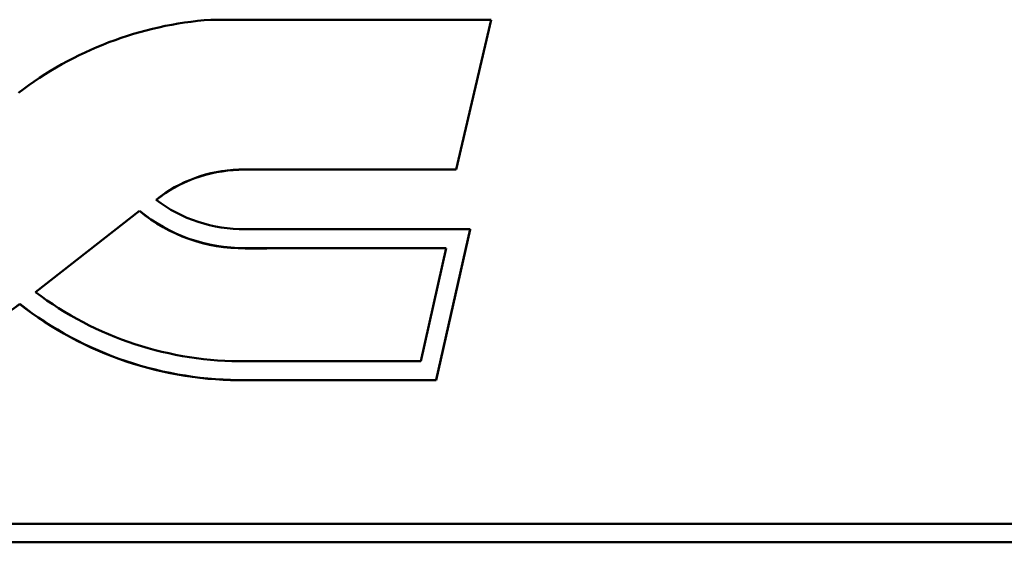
# Model space of a CAD drawing. Header units: inches. Extents: x 9.4 to 55.3, y 0.3 to 33.1.
# Tile 109 of 173: x 16.9 to 18.9, y 27.8 to 28.8. Entities that reach past the tile are written whole.
import ezdxf

# ---------------------------------------------------------------- set-up
doc = ezdxf.new("R2010")
doc.units = ezdxf.units.IN
doc.header["$MEASUREMENT"] = 0
doc.layers.add('Visible Edges(ANSI)', color=7, linetype='Continuous', lineweight=50)
doc.layers.add('Visible Tangent Edges(ANSI)', color=7, linetype='Continuous', lineweight=50)

msp = doc.modelspace()

# ---------------------------------------------------------------- linework, layer by layer
at = {"layer": 'Visible Edges(ANSI)'}
for p, q in [((17.3028, 28.8369), (17.8723, 28.8371)), ((17.8723, 28.8371), (17.8013, 28.5331)), ((17.8013, 28.5327), (17.8723, 28.8367)), ((17.8723, 28.8367), (17.8723, 28.8371)), ((17.8013, 28.5331), (17.3596, 28.5325)), ((17.3596, 28.5322), (17.8013, 28.5327)), ((17.3596, 28.5322), (17.3596, 28.5325)), ((17.8013, 28.5327), (17.8013, 28.5331)), ((16.9469, 28.2839), (17.1581, 28.449)), ((17.1581, 28.4487), (16.9471, 28.2838)), ((17.1581, 28.4487), (17.1581, 28.449)), ((17.3729, 28.4115), (17.4166, 28.4114)), ((17.4166, 28.4114), (17.8295, 28.4115)), ((17.8295, 28.4115), (17.7609, 28.1054)), ((17.7609, 28.105), (17.8295, 28.4111)), ((17.8295, 28.4111), (17.8295, 28.4115)), ((17.373, 28.3731), (17.4165, 28.373)), ((17.4165, 28.3726), (17.373, 28.3727)), ((17.4165, 28.373), (17.781, 28.3732)), ((17.7809, 28.3728), (17.4165, 28.3726)), ((17.781, 28.3732), (17.7295, 28.1436)), ((16.9149, 28.2596), (16.9149, 28.2599)), ((17.4202, 28.1435), (17.3746, 28.1435)), ((17.7295, 28.1436), (17.4202, 28.1435)), ((17.4203, 28.1053), (17.3746, 28.1052)), ((17.3746, 28.1049), (17.4203, 28.1049)), ((17.7609, 28.1054), (17.4203, 28.1053)), ((17.4203, 28.1049), (17.7609, 28.105)), ((17.7609, 28.105), (17.7609, 28.1054))]:
    msp.add_line(p, q, dxfattribs=at)
for centre, major_axis, start_param, end_param in [((17.3563, 28.1326), (0.7194, 0), 1.645179, 2.236239), ((17.3679, 28.2583), (-0.2794, 0), 4.74216, 5.393814), ((17.3679, 28.2579), (0.2794, 0), 1.600567, 2.251098), ((17.3699, 28.6965), (0.2903, 0), 4.052113, 4.722793), ((17.3709, 28.6984), (0.3314, 0), 4.01496, 4.718525), ((17.3709, 28.698), (-0.3314, 0), 0.873368, 1.576932), ((17.366, 28.8164), (-0.6854, 0), 0.912829, 1.583324), ((16.4718, 28.8125), (-0.7163, 0), 1.60807, 2.237725), ((16.4718, 28.8122), (0.7163, 0), 4.749662, 5.379318), ((17.3656, 28.8152), (-0.7232, 0), 0.897904, 1.583176), ((17.3656, 28.8148), (0.7232, 0), 4.039497, 4.724768)]:
    msp.add_ellipse(centre, major_axis=major_axis, ratio=0.981793, start_param=start_param, end_param=end_param, dxfattribs=at)
at = {"layer": 'Visible Tangent Edges(ANSI)'}
for p, q in [((17.373, 28.3727), (17.373, 28.3731)), ((17.4165, 28.3726), (17.4165, 28.373)), ((17.3746, 28.1049), (17.3746, 28.1052)), ((17.4203, 28.1049), (17.4203, 28.1053)), ((13.9726, 27.8133), (41.4726, 27.8133)), ((13.9726, 27.7757), (41.4726, 27.7757))]:
    msp.add_line(p, q, dxfattribs=at)

doc.saveas('drawing.dxf')
